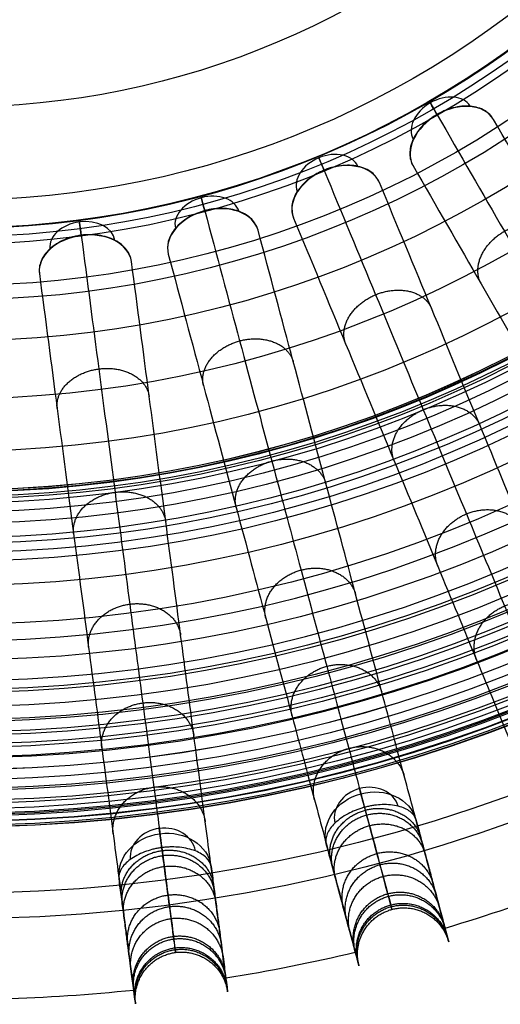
# Model space of a CAD drawing. Header units: millimetres. Extents: x -683 to -355, y -164 to 164.
# Tile 27 of 47: x -513 to -467, y -163 to -70. Entities that reach past the tile are written whole.
import ezdxf

# ---------------------------------------------------------------- set-up
doc = ezdxf.new("R2010")
doc.units = ezdxf.units.MM
doc.layers.add('Ø30', color=7, linetype='Continuous', true_color=0xc80000)

msp = doc.modelspace()

# ---------------------------------------------------------------- linework, layer by layer
at = {"layer": 'Ø30'}
for centre, radius in [((-518.913, 0, 247.279), 155.372), ((-518.913, 0, 244.802), 152.959), ((-518.913, 0, 163.153), 146.693), ((-518.913, 0, 157.442), 146.667), ((-518.913, 0, 167.582), 146.509), ((-518.913, 0, 171.92), 146.154), ((-518.913, 0, 149.261), 146.109), ((-518.913, 0, 176.142), 145.636), ((-518.913, 0, 144.531), 145.497), ((-518.913, 0, 220.268), 145.377), ((-518.913, 0, 180.221), 144.963), ((-518.913, 0, 138.679), 144.436), ((-518.913, 0, 184.133), 144.148), ((-518.913, 0, 187.85), 143.203), ((-518.913, 0, 132.703), 143.013), ((-518.913, 0, 191.174), 142.198), ((-518.913, 0, 126.678), 141.241), ((-518.913, 0, 193.92), 141.238), ((-518.913, 0, 196.939), 140.019), ((-518.913, 0, 120.62), 139.131), ((-518.913, 0, 199.549), 138.797), ((-518.913, 0, 201.094), 137.981), ((-518.913, 0, 114.533), 136.687), ((-518.913, 0, 203.795), 136.485), ((-518.913, 0, 233.043), 135.245), ((-518.913, 0, 108.426), 133.919), ((-518.913, 0, 204.972), 133.63), ((-518.913, 0, 102.304), 130.835), ((-518.913, 0, 96.176), 127.445), ((-518.913, 0, 90.049), 123.759), ((-518.913, 0, 249.459), 121.458), ((-518.913, 0, 248.238), 120.639), ((-518.913, 0, 83.931), 119.787), ((-518.913, 0, 245.918), 119.234), ((-518.913, 0, 243.391), 117.888), ((-518.913, 0, 240.946), 116.788), ((-518.913, 0, 238.607), 115.933), ((-518.913, 0, 77.829), 115.543), ((-518.913, 0, 236.394), 115.313), ((-518.913, 0, 234.324), 114.916), ((-518.913, 0, 229.045), 114.86), ((-518.913, 0, 232.408), 114.722), ((-518.913, 0, 230.65), 114.711), ((-518.913, 0, 71.751), 111.037), ((-518.913, 0, 65.432), 106.064), ((-518.913, 0, 58.843), 100.566), ((-518.913, 0, 7.553), 96.679), ((-518.913, 0, 52.886), 95.323), ((-518.913, 0, 18.439), 91.399), ((-518.913, 0, 22.72), 90.694), ((-518.913, 0, 20.395), 89.929), ((-518.913, 0, 46.98), 89.873), ((-518.913, 0), 87.226), ((-518.913, 0, 35.35), 78.407)]:
    msp.add_circle(centre, radius, dxfattribs=at)
at = {"layer": 'Ø30', "extrusion": (0, 0, -1)}
for centre, radius in [((518.913, 0, -264.322), 140.09), ((518.913, 0, -264.322), 137.615), ((518.913, 0, -263.15), 132.777), ((518.913, 0, -259.893), 129.011)]:
    msp.add_circle(centre, radius, dxfattribs=at)
at = {"layer": 'Ø30', "extrusion": (0.353956, -0.613071, 0.7063)}
for centre, radius, start, end in [((-449.392, 135.247, -101.247), 3.115, 0.8935, 179.1065), ((-449.392, 135.247, -98.132), 4.405, 0.9435, 179.0565)]:
    msp.add_arc(centre, radius, start, end, dxfattribs=at)
at = {"layer": 'Ø30', "extrusion": (0.866025, 0.5, 2.69283e-14)}
msp.add_arc((164.994, 26.432, -449.392), 4.405, 315.36922, 45.0643, dxfattribs=at)
at = {"layer": 'Ø30', "extrusion": (0.270907, -0.654026, 0.7063)}
for centre, radius, start, end in [((-479.413, 92.249, -58.152), 3.115, 0.8935, 179.1065), ((-479.413, 92.249, -55.037), 4.405, 0.9435, 179.0565)]:
    msp.add_arc(centre, radius, start, end, dxfattribs=at)
at = {"layer": 'Ø30', "extrusion": (0.92388, 0.382683, -5.13882e-14)}
msp.add_arc((104.117, 26.432, -479.413), 4.405, 315.36922, 45.0643, dxfattribs=at)
at = {"layer": 'Ø30', "extrusion": (0.183221, -0.683791, 0.7063)}
for centre, radius, start, end in [((-501.231, 46.852, -12.651), 3.115, 0.8935, 179.1065), ((-501.231, 46.852, -9.536), 4.405, 0.9435, 179.0565)]:
    msp.add_arc(centre, radius, start, end, dxfattribs=at)
at = {"layer": 'Ø30', "extrusion": (0.965926, 0.258819, 3.18443e-14)}
msp.add_arc((39.842, 26.432, -501.231), 4.405, 315.36922, 45.0643, dxfattribs=at)
at = {"layer": 'Ø30', "extrusion": (0.092401, -0.701857, 0.7063)}
for centre, radius, start, end in [((-514.473, -0.168, 34.477), 3.115, 0.8935, 179.1065), ((-514.473, -0.168, 37.592), 4.405, 0.9435, 179.0565)]:
    msp.add_arc(centre, radius, start, end, dxfattribs=at)
at = {"layer": 'Ø30', "extrusion": (0.991445, 0.130526, 1.46481e-13)}
msp.add_arc((-26.731, 26.432, -514.473), 4.405, 315.36922, 45.0643, dxfattribs=at)
at = {"layer": 'Ø30', "extrusion": (-0.965926, -0.258819, -3.87425e-15)}
msp.add_arc((18.036, 211.457, 501.231), 4.405, 123.60538, 211.11398, dxfattribs=at)
at = {"layer": 'Ø30', "extrusion": (-0.133735, 0.499105, 0.85616)}
for start, end in [(182.21598, 270), (270, 357.78402)]:
    msp.add_arc((501.231, 124.704, 174.837), 3.115, start, end, dxfattribs=at)
at = {"layer": 'Ø30', "extrusion": (0.133735, -0.499105, -0.85616)}
for start, end in [(180.70938, 270), (270, 359.29062)]:
    msp.add_arc((-501.231, 124.704, -171.722), 4.405, start, end, dxfattribs=at)
at = {"layer": 'Ø30', "extrusion": (-0.991445, -0.130526, -2.15835e-15)}
msp.add_arc((84.609, 211.457, 514.473), 4.405, 123.60538, 211.11398, dxfattribs=at)
at = {"layer": 'Ø30', "extrusion": (-0.067444, 0.512291, 0.85616)}
for start, end in [(182.21598, 270), (270, 357.78402)]:
    msp.add_arc((514.473, 181.701, 140.438), 3.115, start, end, dxfattribs=at)
at = {"layer": 'Ø30', "extrusion": (0.067444, -0.512291, -0.85616)}
for start, end in [(180.70938, 270), (270, 359.29062)]:
    msp.add_arc((-514.473, 181.701, -137.323), 4.405, start, end, dxfattribs=at)
at = {"layer": 'Ø30'}
for start, end in [(286.54858, 290.95142), (279.04858, 283.45142), (271.54858, 275.95142)]:
    msp.add_arc((-518.913, 0, 142.413), 162.998, start, end, dxfattribs=at)
for points, knots in [([(-467.893, -79.56, 26.484), (-468.089, -79.22, 26.092), (-468.374, -78.936, 25.701), (-468.732, -78.724, 25.334), (-469.121, -78.495, 24.935), (-469.587, -78.354, 24.572), (-470.104, -78.31, 24.266), (-470.362, -78.288, 24.114), (-470.63, -78.291, 23.978), (-471.179, -78.343, 23.74), (-471.458, -78.393, 23.64), (-471.738, -78.467, 23.561), (-471.993, -78.533, 23.488), (-472.247, -78.619, 23.433), (-472.622, -78.773, 23.377), (-472.745, -78.829, 23.362), (-472.929, -78.919, 23.348), (-472.989, -78.95, 23.344), (-473.08, -78.998, 23.34), (-473.11, -79.014, 23.339), (-473.155, -79.038, 23.338), (-473.169, -79.047, 23.338), (-473.199, -79.063, 23.338), (-473.214, -79.072, 23.337), (-473.229, -79.08, 23.337), (-473.236, -79.084, 23.337), (-473.242, -79.088, 23.337), (-473.249, -79.092, 23.337), (-473.256, -79.096, 23.337), (-473.263, -79.1, 23.337), (-473.269, -79.104, 23.337), (-473.284, -79.112, 23.337), (-473.299, -79.121, 23.338), (-473.328, -79.138, 23.338), (-473.343, -79.147, 23.338), (-473.386, -79.174, 23.339), (-473.415, -79.191, 23.34), (-473.502, -79.246, 23.344), (-473.559, -79.283, 23.348), (-473.729, -79.397, 23.362), (-473.839, -79.476, 23.377), (-474.16, -79.724, 23.433), (-474.361, -79.901, 23.488), (-474.546, -80.088, 23.561), (-474.75, -80.294, 23.64), (-474.933, -80.511, 23.74), (-475.253, -80.96, 23.978), (-475.389, -81.191, 24.114), (-475.499, -81.425, 24.266), (-475.719, -81.894, 24.572), (-475.83, -82.369, 24.935), (-475.826, -82.82, 25.334), (-475.821, -83.236, 25.701), (-475.718, -83.625, 26.092), (-475.522, -83.965, 26.484)], [0, 0, 0, 0, 1.895955, 1.895955, 1.895955, 3.952351, 3.952351, 3.952351, 4.975221, 4.975221, 5.998092, 5.998092, 5.998092, 6.928118, 6.928118, 7.392879, 7.392879, 7.625228, 7.625228, 7.741399, 7.741399, 7.799483, 7.799483, 7.857568, 7.857568, 7.857568, 7.884087, 7.884087, 7.884087, 7.910606, 7.910606, 7.910606, 7.968688, 7.968688, 8.02677, 8.02677, 8.142941, 8.142941, 8.375291, 8.375291, 8.840054, 8.840054, 9.770082, 9.770082, 9.770082, 10.792953, 10.792953, 11.815823, 11.815823, 11.815823, 13.87222, 13.87222, 13.87222, 15.768175, 15.768175, 15.768175, 15.768175]), ([(-473.237, -79.112, 29.551), (-471.057, -82.89, 33.903), (-466.838, -90.197, 42.712), (-460.933, -100.425, 56.38), (-455.575, -109.704, 70.346), (-450.835, -117.914, 84.559), (-446.784, -124.932, 98.973), (-443.489, -130.638, 113.539), (-441.019, -134.917, 128.214), (-439.622, -137.336, 141.261), (-439.022, -138.375, 152.546), (-438.89, -138.604, 161.997), (-439.109, -138.224, 171.216), (-439.654, -137.28, 180.072), (-440.499, -135.817, 188.427), (-441.614, -133.885, 196.142), (-442.764, -131.893, 202.034), (-443.798, -130.103, 206.287), (-444.346, -129.153, 208.246), (-444.628, -128.665, 209.181)], [0, 0, 0, 0, 21.206687, 42.000163, 62.298384, 82.041442, 101.198015, 119.773444, 137.819283, 155.44352, 166.748088, 177.876049, 188.747485, 199.274348, 209.364632, 218.926927, 227.876161, 232.097972, 236.141838, 236.141838, 236.141838, 236.141838]), ([(-438.951, -129.688, 211.429), (-438.645, -130.218, 210.414), (-438.355, -130.721, 209.376), (-438.08, -131.196, 208.325), (-437.793, -131.693, 207.228), (-437.522, -132.163, 206.112), (-437.266, -132.606, 204.984), (-436.995, -133.076, 203.789), (-436.74, -133.518, 202.577), (-436.26, -134.35, 200.134), (-436.034, -134.74, 198.899), (-435.823, -135.106, 197.657), (-435.371, -135.888, 195.004), (-434.98, -136.566, 192.296), (-434.645, -137.146, 189.576), (-434.292, -137.758, 186.703), (-433.997, -138.268, 183.79), (-433.759, -138.68, 180.871), (-433.511, -139.111, 177.824), (-433.322, -139.439, 174.749), (-433.19, -139.667, 171.673), (-433.053, -139.903, 168.495), (-432.977, -140.035, 165.301), (-432.961, -140.063, 162.112), (-432.945, -140.091, 158.847), (-432.99, -140.012, 155.576), (-433.099, -139.824, 152.318), (-433.21, -139.633, 149.008), (-433.385, -139.328, 145.703), (-433.628, -138.908, 142.422), (-433.628, -138.907, 142.419), (-433.628, -138.907, 142.416), (-433.629, -138.907, 142.413), (-434.008, -138.25, 137.295), (-434.55, -137.312, 132.235), (-435.233, -136.128, 127.246), (-435.932, -134.916, 122.135), (-436.779, -133.45, 117.108), (-437.747, -131.773, 112.177), (-438.744, -130.047, 107.102), (-439.87, -128.097, 102.125), (-441.099, -125.967, 97.259), (-442.367, -123.771, 92.242), (-443.748, -121.379, 87.33), (-445.216, -118.836, 82.537), (-446.73, -116.215, 77.597), (-448.342, -113.423, 72.765), (-450.027, -110.504, 68.054), (-451.76, -107.503, 63.21), (-453.578, -104.354, 58.473), (-455.458, -101.098, 53.854), (-457.384, -97.761, 49.123), (-459.384, -94.297, 44.496), (-461.437, -90.741, 39.983), (-463.531, -87.114, 35.38), (-465.689, -83.377, 30.877), (-467.893, -79.56, 26.484)], [0, 0, 0, 0, 4.040828, 4.040828, 4.040828, 8.259644, 8.259644, 8.259644, 12.731241, 12.731241, 17.203384, 17.203384, 17.203384, 26.762643, 26.762643, 26.762643, 36.850305, 36.850305, 36.850305, 47.374726, 47.374726, 47.374726, 58.243746, 58.243746, 58.243746, 69.369292, 69.369292, 69.369292, 80.671791, 80.671791, 80.671791, 80.681377, 80.681377, 80.681377, 98.298559, 98.298559, 98.298559, 116.345926, 116.345926, 116.345926, 134.921722, 134.921722, 134.921722, 154.078377, 154.078377, 154.078377, 173.820712, 173.820712, 173.820712, 194.117895, 194.117895, 194.117895, 214.910076, 214.910076, 214.910076, 236.114875, 236.114875, 236.114875, 236.114875]), ([(-478.714, -85.539, 26.484), (-478.864, -85.176, 26.092), (-479.11, -84.858, 25.701), (-479.437, -84.601, 25.334), (-479.792, -84.323, 24.935), (-480.236, -84.122, 24.572), (-480.743, -84.011, 24.266), (-480.996, -83.956, 24.114), (-481.262, -83.923, 23.978), (-481.813, -83.904, 23.74), (-482.096, -83.917, 23.64), (-482.384, -83.953, 23.561), (-482.645, -83.986, 23.488), (-482.908, -84.037, 23.433), (-483.3, -84.141, 23.377), (-483.43, -84.181, 23.362), (-483.623, -84.246, 23.348), (-483.687, -84.268, 23.344), (-483.783, -84.304, 23.34), (-483.815, -84.316, 23.339), (-483.863, -84.335, 23.338), (-483.878, -84.341, 23.338), (-483.91, -84.354, 23.338), (-483.926, -84.36, 23.337), (-483.942, -84.367, 23.337), (-483.949, -84.37, 23.337), (-483.956, -84.373, 23.337), (-483.963, -84.376, 23.337), (-483.97, -84.379, 23.337), (-483.978, -84.382, 23.337), (-483.985, -84.385, 23.337), (-483.999, -84.39, 23.337), (-484.013, -84.396, 23.338), (-484.04, -84.408, 23.338), (-484.054, -84.414, 23.338), (-484.095, -84.432, 23.339), (-484.123, -84.444, 23.34), (-484.205, -84.481, 23.343), (-484.26, -84.507, 23.346), (-484.421, -84.586, 23.357), (-484.528, -84.641, 23.368), (-484.84, -84.816, 23.412), (-485.04, -84.944, 23.455), (-485.23, -85.082, 23.512), (-485.28, -85.118, 23.527), (-485.33, -85.156, 23.543), (-485.379, -85.194, 23.561), (-485.608, -85.371, 23.64), (-485.818, -85.562, 23.74), (-486.194, -85.966, 23.978), (-486.359, -86.177, 24.114), (-486.498, -86.395, 24.266), (-486.778, -86.832, 24.572), (-486.95, -87.288, 24.935), (-487.005, -87.735, 25.334), (-487.055, -88.149, 25.701), (-487.003, -88.547, 26.092), (-486.853, -88.91, 26.484)], [0, 0, 0, 0, 1.895955, 1.895955, 1.895955, 3.952351, 3.952351, 3.952351, 4.975221, 4.975221, 5.998092, 5.998092, 5.998092, 6.928118, 6.928118, 7.392879, 7.392879, 7.625228, 7.625228, 7.741399, 7.741399, 7.799483, 7.799483, 7.857568, 7.857568, 7.857568, 7.884087, 7.884087, 7.884087, 7.910606, 7.910606, 7.910606, 7.961832, 7.961832, 8.01306, 8.01306, 8.115518, 8.115518, 8.320439, 8.320439, 8.730326, 8.730326, 9.550444, 9.550444, 9.550444, 9.76962, 9.76962, 9.76962, 10.792491, 10.792491, 11.815361, 11.815361, 11.815361, 13.871758, 13.871758, 13.871758, 15.767712, 15.767712, 15.767712, 15.767712]), ([(-475.522, -83.965, 26.484), (-473.318, -87.781, 30.877), (-471.161, -91.519, 35.38), (-469.067, -95.146, 39.983), (-467.014, -98.702, 44.496), (-465.014, -102.166, 49.123), (-463.087, -105.502, 53.854), (-461.207, -108.759, 58.473), (-459.389, -111.908, 63.21), (-457.656, -114.909, 68.054), (-455.971, -117.828, 72.765), (-454.359, -120.62, 77.597), (-452.846, -123.241, 82.537), (-451.378, -125.784, 87.33), (-449.997, -128.176, 92.242), (-448.729, -130.372, 97.259), (-447.499, -132.502, 102.125), (-446.373, -134.452, 107.102), (-445.377, -136.178, 112.177), (-444.409, -137.855, 117.108), (-443.562, -139.321, 122.135), (-442.862, -140.533, 127.246), (-442.179, -141.717, 132.235), (-441.637, -142.655, 137.295), (-441.258, -143.312, 142.413), (-441.258, -143.312, 142.416), (-441.258, -143.312, 142.419), (-441.258, -143.313, 142.422), (-441.015, -143.733, 145.703), (-440.839, -144.038, 149.008), (-440.729, -144.229, 152.318), (-440.62, -144.417, 155.576), (-440.574, -144.496, 158.847), (-440.591, -144.468, 162.112), (-440.607, -144.439, 165.301), (-440.683, -144.308, 168.495), (-440.819, -144.072, 171.673), (-440.951, -143.844, 174.749), (-441.14, -143.516, 177.824), (-441.389, -143.085, 180.871), (-441.627, -142.673, 183.79), (-441.921, -142.163, 186.703), (-442.275, -141.551, 189.576), (-442.61, -140.971, 192.296), (-443.001, -140.293, 195.004), (-443.452, -139.511, 197.657), (-443.664, -139.145, 198.899), (-443.889, -138.755, 200.134), (-444.369, -137.923, 202.577), (-444.625, -137.481, 203.789), (-444.896, -137.011, 204.984), (-445.152, -136.568, 206.112), (-445.423, -136.098, 207.228), (-445.71, -135.601, 208.325), (-445.984, -135.126, 209.376), (-446.275, -134.623, 210.414), (-446.581, -134.093, 211.429)], [0, 0, 0, 0, 21.204799, 21.204799, 21.204799, 41.99698, 41.99698, 41.99698, 62.294163, 62.294163, 62.294163, 82.036498, 82.036498, 82.036498, 101.193153, 101.193153, 101.193153, 119.768949, 119.768949, 119.768949, 137.816316, 137.816316, 137.816316, 155.433498, 155.433498, 155.433498, 155.443084, 155.443084, 155.443084, 166.745582, 166.745582, 166.745582, 177.871129, 177.871129, 177.871129, 188.740149, 188.740149, 188.740149, 199.26457, 199.26457, 199.26457, 209.352232, 209.352232, 209.352232, 218.911491, 218.911491, 218.911491, 223.383634, 223.383634, 227.855231, 227.855231, 227.855231, 232.074047, 232.074047, 232.074047, 236.114875, 236.114875, 236.114875, 236.114875]), ([(-483.954, -84.397, 29.551), (-482.285, -88.427, 33.903), (-479.056, -96.223, 42.712), (-474.537, -107.133, 56.38), (-470.436, -117.033, 70.346), (-466.809, -125.791, 84.559), (-463.707, -133.278, 98.973), (-461.186, -139.365, 113.539), (-459.295, -143.93, 128.214), (-458.226, -146.51, 141.261), (-457.767, -147.619, 152.546), (-457.666, -147.863, 161.997), (-457.834, -147.458, 171.216), (-458.251, -146.451, 180.072), (-458.897, -144.89, 188.427), (-459.751, -142.829, 196.142), (-460.631, -140.704, 202.034), (-461.422, -138.795, 206.287), (-461.842, -137.781, 208.246), (-462.058, -137.26, 209.181)], [0, 0, 0, 0, 21.206687, 42.000163, 62.298384, 82.041442, 101.198015, 119.773444, 137.819283, 155.44352, 166.748088, 177.876049, 188.747485, 199.274348, 209.364632, 218.926927, 227.876161, 232.097972, 236.141838, 236.141838, 236.141838, 236.141838]), ([(-456.563, -139.016, 211.429), (-456.328, -139.581, 210.414), (-456.106, -140.117, 209.376), (-455.896, -140.625, 208.325), (-455.677, -141.155, 207.228), (-455.469, -141.656, 206.112), (-455.273, -142.129, 204.984), (-455.066, -142.63, 203.789), (-454.87, -143.102, 202.577), (-454.503, -143.989, 200.134), (-454.33, -144.405, 198.899), (-454.168, -144.796, 197.657), (-453.823, -145.63, 195.004), (-453.524, -146.353, 192.296), (-453.267, -146.971, 189.576), (-452.997, -147.625, 186.703), (-452.772, -148.169, 183.79), (-452.589, -148.609, 180.871), (-452.399, -149.068, 177.824), (-452.254, -149.418, 174.749), (-452.153, -149.661, 171.673), (-452.049, -149.913, 168.495), (-451.991, -150.053, 165.301), (-451.978, -150.083, 162.112), (-451.966, -150.114, 158.847), (-452.001, -150.03, 155.576), (-452.084, -149.829, 152.318), (-452.168, -149.625, 149.008), (-452.303, -149.3, 145.703), (-452.489, -148.851, 142.422), (-452.489, -148.851, 142.419), (-452.489, -148.85, 142.416), (-452.489, -148.85, 142.413), (-452.779, -148.15, 137.295), (-453.194, -147.148, 132.235), (-453.717, -145.886, 127.246), (-454.252, -144.593, 122.135), (-454.9, -143.029, 117.108), (-455.641, -141.24, 112.177), (-456.404, -139.399, 107.102), (-457.266, -137.318, 102.125), (-458.207, -135.046, 97.259), (-459.177, -132.704, 92.242), (-460.234, -130.152, 87.33), (-461.358, -127.439, 82.537), (-462.516, -124.642, 77.597), (-463.75, -121.664, 72.765), (-465.04, -118.55, 68.054), (-466.366, -115.349, 63.21), (-467.757, -111.989, 58.473), (-469.197, -108.515, 53.854), (-470.671, -104.956, 49.123), (-472.202, -101.26, 44.496), (-473.773, -97.467, 39.983), (-475.376, -93.598, 35.38), (-477.027, -89.61, 30.877), (-478.714, -85.539, 26.484)], [0, 0, 0, 0, 4.040828, 4.040828, 4.040828, 8.259644, 8.259644, 8.259644, 12.731241, 12.731241, 17.203384, 17.203384, 17.203384, 26.762643, 26.762643, 26.762643, 36.850305, 36.850305, 36.850305, 47.374726, 47.374726, 47.374726, 58.243746, 58.243746, 58.243746, 69.369292, 69.369292, 69.369292, 80.671791, 80.671791, 80.671791, 80.681377, 80.681377, 80.681377, 98.298559, 98.298559, 98.298559, 116.345926, 116.345926, 116.345926, 134.921722, 134.921722, 134.921722, 154.078377, 154.078377, 154.078377, 173.820712, 173.820712, 173.820712, 194.117895, 194.117895, 194.117895, 214.910076, 214.910076, 214.910076, 236.114875, 236.114875, 236.114875, 236.114875]), ([(-490.223, -90.054, 26.484), (-490.324, -89.675, 26.092), (-490.526, -89.327, 25.701), (-490.817, -89.03, 25.334), (-491.133, -88.707, 24.935), (-491.547, -88.451, 24.572), (-492.035, -88.275, 24.266), (-492.278, -88.187, 24.114), (-492.538, -88.119, 23.978), (-493.082, -88.028, 23.74), (-493.365, -88.004, 23.64), (-493.654, -88.003, 23.561), (-493.917, -88.001, 23.488), (-494.185, -88.018, 23.433), (-494.587, -88.07, 23.377), (-494.721, -88.092, 23.362), (-494.921, -88.131, 23.348), (-494.988, -88.145, 23.344), (-495.088, -88.168, 23.34), (-495.121, -88.176, 23.339), (-495.17, -88.188, 23.338), (-495.187, -88.193, 23.338), (-495.22, -88.201, 23.338), (-495.236, -88.205, 23.337), (-495.253, -88.21, 23.337), (-495.26, -88.212, 23.337), (-495.268, -88.214, 23.337), (-495.276, -88.216, 23.337), (-495.283, -88.218, 23.337), (-495.291, -88.22, 23.337), (-495.298, -88.222, 23.337), (-495.315, -88.226, 23.337), (-495.331, -88.231, 23.338), (-495.364, -88.24, 23.338), (-495.38, -88.245, 23.338), (-495.429, -88.259, 23.339), (-495.462, -88.269, 23.34), (-495.56, -88.299, 23.344), (-495.625, -88.32, 23.348), (-495.818, -88.386, 23.362), (-495.945, -88.434, 23.377), (-496.319, -88.59, 23.433), (-496.559, -88.709, 23.488), (-496.786, -88.842, 23.561), (-497.036, -88.988, 23.64), (-497.269, -89.15, 23.74), (-497.694, -89.501, 23.978), (-497.886, -89.689, 24.114), (-498.052, -89.887, 24.266), (-498.387, -90.283, 24.572), (-498.617, -90.713, 24.935), (-498.729, -91.15, 25.334), (-498.833, -91.553, 25.701), (-498.834, -91.955, 26.092), (-498.732, -92.334, 26.484)], [0, 0, 0, 0, 1.895955, 1.895955, 1.895955, 3.952351, 3.952351, 3.952351, 4.975221, 4.975221, 5.998092, 5.998092, 5.998092, 6.928118, 6.928118, 7.392879, 7.392879, 7.625228, 7.625228, 7.741399, 7.741399, 7.799483, 7.799483, 7.857568, 7.857568, 7.857568, 7.884087, 7.884087, 7.884087, 7.910606, 7.910606, 7.910606, 7.968688, 7.968688, 8.02677, 8.02677, 8.142941, 8.142941, 8.375291, 8.375291, 8.840054, 8.840054, 9.770082, 9.770082, 9.770082, 10.792953, 10.792953, 11.815823, 11.815823, 11.815823, 13.87222, 13.87222, 13.87222, 15.768175, 15.768175, 15.768175, 15.768175]), ([(-495.269, -88.238, 29.551), (-494.141, -92.451, 33.903), (-491.957, -100.602, 42.712), (-488.9, -112.009, 56.38), (-486.127, -122.359, 70.346), (-483.673, -131.516, 84.559), (-481.576, -139.343, 98.973), (-479.871, -145.708, 113.539), (-478.592, -150.48, 128.214), (-477.869, -153.178, 141.261), (-477.558, -154.337, 152.546), (-477.49, -154.593, 161.997), (-477.603, -154.169, 171.216), (-477.885, -153.116, 180.072), (-478.323, -151.484, 188.427), (-478.9, -149.33, 196.142), (-479.495, -147.108, 202.034), (-480.03, -145.112, 206.287), (-480.314, -144.051, 208.246), (-480.46, -143.507, 209.181)], [0, 0, 0, 0, 21.206687, 42.000163, 62.298384, 82.041442, 101.198015, 119.773444, 137.819283, 155.44352, 166.748088, 177.876049, 188.747485, 199.274348, 209.364632, 218.926927, 227.876161, 232.097972, 236.141838, 236.141838, 236.141838, 236.141838]), ([(-486.853, -88.91, 26.484), (-485.166, -92.982, 30.877), (-483.515, -96.969, 35.38), (-481.912, -100.838, 39.983), (-480.341, -104.632, 44.496), (-478.81, -108.327, 49.123), (-477.336, -111.887, 53.854), (-475.897, -115.361, 58.473), (-474.505, -118.72, 63.21), (-473.179, -121.922, 68.054), (-471.889, -125.036, 72.765), (-470.656, -128.014, 77.597), (-469.497, -130.81, 82.537), (-468.374, -133.523, 87.33), (-467.317, -136.075, 92.242), (-466.346, -138.418, 97.259), (-465.405, -140.689, 102.125), (-464.543, -142.77, 107.102), (-463.781, -144.611, 112.177), (-463.04, -146.4, 117.108), (-462.392, -147.965, 122.135), (-461.856, -149.258, 127.246), (-461.333, -150.52, 132.235), (-460.919, -151.521, 137.295), (-460.629, -152.221, 142.413), (-460.628, -152.222, 142.416), (-460.628, -152.222, 142.419), (-460.628, -152.223, 142.422), (-460.442, -152.671, 145.703), (-460.308, -152.996, 149.008), (-460.223, -153.2, 152.318), (-460.14, -153.401, 155.576), (-460.105, -153.485, 158.847), (-460.118, -153.455, 162.112), (-460.13, -153.425, 165.301), (-460.188, -153.285, 168.495), (-460.293, -153.033, 171.673), (-460.393, -152.789, 174.749), (-460.538, -152.439, 177.824), (-460.729, -151.98, 180.871), (-460.911, -151.54, 183.79), (-461.136, -150.996, 186.703), (-461.407, -150.343, 189.576), (-461.663, -149.724, 192.296), (-461.962, -149.001, 195.004), (-462.308, -148.167, 197.657), (-462.47, -147.777, 198.899), (-462.642, -147.36, 200.134), (-463.01, -146.473, 202.577), (-463.205, -146.001, 203.789), (-463.413, -145.5, 204.984), (-463.609, -145.027, 206.112), (-463.816, -144.526, 207.228), (-464.036, -143.996, 208.325), (-464.246, -143.489, 209.376), (-464.468, -142.953, 210.414), (-464.702, -142.387, 211.429)], [0, 0, 0, 0, 21.204799, 21.204799, 21.204799, 41.99698, 41.99698, 41.99698, 62.294163, 62.294163, 62.294163, 82.036498, 82.036498, 82.036498, 101.193153, 101.193153, 101.193153, 119.768949, 119.768949, 119.768949, 137.816316, 137.816316, 137.816316, 155.433498, 155.433498, 155.433498, 155.443084, 155.443084, 155.443084, 166.745582, 166.745582, 166.745582, 177.871129, 177.871129, 177.871129, 188.740149, 188.740149, 188.740149, 199.26457, 199.26457, 199.26457, 209.352232, 209.352232, 209.352232, 218.911491, 218.911491, 218.911491, 223.383634, 223.383634, 227.855231, 227.855231, 227.855231, 232.074047, 232.074047, 232.074047, 236.114875, 236.114875, 236.114875, 236.114875]), ([(-502.223, -93.029, 26.484), (-502.274, -92.639, 26.092), (-502.429, -92.268, 25.701), (-502.679, -91.935, 25.334), (-502.949, -91.575, 24.935), (-503.327, -91.266, 24.572), (-503.787, -91.028, 24.266), (-504.017, -90.909, 24.114), (-504.266, -90.808, 23.978), (-504.793, -90.647, 23.74), (-505.07, -90.586, 23.64), (-505.357, -90.547, 23.561), (-505.618, -90.511, 23.488), (-505.885, -90.493, 23.433), (-506.291, -90.492, 23.377), (-506.426, -90.496, 23.362), (-506.63, -90.509, 23.348), (-506.698, -90.514, 23.344), (-506.8, -90.524, 23.34), (-506.834, -90.527, 23.339), (-506.884, -90.533, 23.338), (-506.901, -90.535, 23.338), (-506.935, -90.539, 23.338), (-506.952, -90.541, 23.337), (-506.969, -90.543, 23.337), (-506.977, -90.544, 23.337), (-506.984, -90.545, 23.337), (-506.992, -90.546, 23.337), (-507, -90.547, 23.337), (-507.008, -90.548, 23.337), (-507.015, -90.549, 23.337), (-507.032, -90.552, 23.337), (-507.049, -90.554, 23.338), (-507.083, -90.559, 23.338), (-507.1, -90.561, 23.338), (-507.15, -90.569, 23.339), (-507.184, -90.574, 23.34), (-507.285, -90.591, 23.344), (-507.352, -90.604, 23.348), (-507.552, -90.644, 23.362), (-507.684, -90.675, 23.377), (-508.076, -90.781, 23.433), (-508.329, -90.868, 23.488), (-508.572, -90.97, 23.561), (-508.838, -91.082, 23.64), (-509.091, -91.213, 23.74), (-509.558, -91.505, 23.978), (-509.772, -91.666, 24.114), (-509.963, -91.841, 24.266), (-510.347, -92.19, 24.572), (-510.631, -92.586, 24.935), (-510.799, -93.004, 25.334), (-510.955, -93.39, 25.701), (-511.008, -93.789, 26.092), (-510.957, -94.179, 26.484)], [0, 0, 0, 0, 1.895955, 1.895955, 1.895955, 3.952351, 3.952351, 3.952351, 4.975221, 4.975221, 5.998092, 5.998092, 5.998092, 6.928118, 6.928118, 7.392879, 7.392879, 7.625228, 7.625228, 7.741399, 7.741399, 7.799483, 7.799483, 7.857568, 7.857568, 7.857568, 7.884087, 7.884087, 7.884087, 7.910606, 7.910606, 7.910606, 7.968688, 7.968688, 8.02677, 8.02677, 8.142941, 8.142941, 8.375291, 8.375291, 8.840054, 8.840054, 9.770082, 9.770082, 9.770082, 10.792953, 10.792953, 11.815823, 11.815823, 11.815823, 13.87222, 13.87222, 13.87222, 15.768175, 15.768175, 15.768175, 15.768175]), ([(-506.989, -90.57, 29.551), (-506.42, -94.894, 33.903), (-505.318, -103.26, 42.712), (-503.777, -114.968, 56.38), (-502.378, -125.592, 70.346), (-501.141, -134.99, 84.559), (-500.083, -143.024, 98.973), (-499.223, -149.557, 113.539), (-498.578, -154.456, 128.214), (-498.214, -157.225, 141.261), (-498.057, -158.414, 152.546), (-498.023, -158.677, 161.997), (-498.08, -158.242, 171.216), (-498.222, -157.161, 180.072), (-498.443, -155.487, 188.427), (-498.734, -153.275, 196.142), (-499.034, -150.994, 202.034), (-499.304, -148.945, 206.287), (-499.447, -147.857, 208.246), (-499.521, -147.298, 209.181)], [0, 0, 0, 0, 21.206687, 42.000163, 62.298384, 82.041442, 101.198015, 119.773444, 137.819283, 155.44352, 166.748088, 177.876049, 188.747485, 199.274348, 209.364632, 218.926927, 227.876161, 232.097972, 236.141838, 236.141838, 236.141838, 236.141838]), ([(-475.241, -145.965, 211.429), (-475.083, -146.556, 210.414), (-474.933, -147.117, 209.376), (-474.791, -147.647, 208.325), (-474.642, -148.201, 207.228), (-474.502, -148.725, 206.112), (-474.369, -149.219, 204.984), (-474.229, -149.743, 203.789), (-474.097, -150.237, 202.577), (-473.848, -151.164, 200.134), (-473.731, -151.6, 198.899), (-473.622, -152.008, 197.657), (-473.388, -152.88, 195.004), (-473.186, -153.636, 192.296), (-473.013, -154.283, 189.576), (-472.83, -154.966, 186.703), (-472.677, -155.534, 183.79), (-472.554, -155.994, 180.871), (-472.425, -156.474, 177.824), (-472.327, -156.84, 174.749), (-472.259, -157.095, 171.673), (-472.189, -157.358, 168.495), (-472.149, -157.505, 165.301), (-472.141, -157.536, 162.112), (-472.132, -157.568, 158.847), (-472.156, -157.48, 155.576), (-472.212, -157.27, 152.318), (-472.269, -157.056, 149.008), (-472.36, -156.717, 145.703), (-472.486, -156.248, 142.422), (-472.486, -156.247, 142.419), (-472.486, -156.247, 142.416), (-472.486, -156.247, 142.413), (-472.682, -155.515, 137.295), (-472.963, -154.468, 132.235), (-473.317, -153.148, 127.246), (-473.679, -151.796, 122.135), (-474.117, -150.161, 117.108), (-474.618, -148.29, 112.177), (-475.134, -146.365, 107.102), (-475.717, -144.19, 102.125), (-476.353, -141.815, 97.259), (-477.01, -139.366, 92.242), (-477.725, -136.697, 87.33), (-478.485, -133.861, 82.537), (-479.268, -130.937, 77.597), (-480.102, -127.824, 72.765), (-480.975, -124.568, 68.054), (-481.872, -121.221, 63.21), (-482.813, -117.708, 58.473), (-483.786, -114.076, 53.854), (-484.783, -110.355, 49.123), (-485.818, -106.491, 44.496), (-486.881, -102.525, 39.983), (-487.965, -98.48, 35.38), (-489.082, -94.311, 30.877), (-490.223, -90.054, 26.484)], [0, 0, 0, 0, 4.040828, 4.040828, 4.040828, 8.259644, 8.259644, 8.259644, 12.731241, 12.731241, 17.203384, 17.203384, 17.203384, 26.762643, 26.762643, 26.762643, 36.850305, 36.850305, 36.850305, 47.374726, 47.374726, 47.374726, 58.243746, 58.243746, 58.243746, 69.369292, 69.369292, 69.369292, 80.671791, 80.671791, 80.671791, 80.681377, 80.681377, 80.681377, 98.298559, 98.298559, 98.298559, 116.345926, 116.345926, 116.345926, 134.921722, 134.921722, 134.921722, 154.078377, 154.078377, 154.078377, 173.820712, 173.820712, 173.820712, 194.117895, 194.117895, 194.117895, 214.910076, 214.910076, 214.910076, 236.114875, 236.114875, 236.114875, 236.114875]), ([(-498.732, -92.334, 26.484), (-497.592, -96.591, 30.877), (-496.475, -100.76, 35.38), (-495.391, -104.805, 39.983), (-494.328, -108.771, 44.496), (-493.293, -112.635, 49.123), (-492.296, -116.356, 53.854), (-491.322, -119.989, 58.473), (-490.381, -123.501, 63.21), (-489.484, -126.848, 68.054), (-488.612, -130.104, 72.765), (-487.778, -133.217, 77.597), (-486.994, -136.141, 82.537), (-486.234, -138.977, 87.33), (-485.519, -141.646, 92.242), (-484.863, -144.095, 97.259), (-484.227, -146.47, 102.125), (-483.644, -148.646, 107.102), (-483.128, -150.57, 112.177), (-482.627, -152.441, 117.108), (-482.189, -154.076, 122.135), (-481.826, -155.428, 127.246), (-481.473, -156.748, 132.235), (-481.192, -157.795, 137.295), (-480.996, -158.527, 142.413), (-480.996, -158.527, 142.416), (-480.996, -158.528, 142.419), (-480.996, -158.528, 142.422), (-480.87, -158.997, 145.703), (-480.779, -159.337, 149.008), (-480.722, -159.55, 152.318), (-480.666, -159.76, 155.576), (-480.642, -159.848, 158.847), (-480.651, -159.816, 162.112), (-480.659, -159.785, 165.301), (-480.698, -159.638, 168.495), (-480.769, -159.375, 171.673), (-480.837, -159.12, 174.749), (-480.935, -158.755, 177.824), (-481.064, -158.274, 180.871), (-481.187, -157.814, 183.79), (-481.339, -157.246, 186.703), (-481.522, -156.563, 189.576), (-481.696, -155.916, 192.296), (-481.898, -155.16, 195.004), (-482.132, -154.288, 197.657), (-482.241, -153.88, 198.899), (-482.358, -153.444, 200.134), (-482.606, -152.517, 202.577), (-482.739, -152.024, 203.789), (-482.879, -151.499, 204.984), (-483.012, -151.005, 206.112), (-483.152, -150.481, 207.228), (-483.3, -149.927, 208.325), (-483.442, -149.397, 209.376), (-483.593, -148.836, 210.414), (-483.751, -148.245, 211.429)], [0, 0, 0, 0, 21.204799, 21.204799, 21.204799, 41.99698, 41.99698, 41.99698, 62.294163, 62.294163, 62.294163, 82.036498, 82.036498, 82.036498, 101.193153, 101.193153, 101.193153, 119.768949, 119.768949, 119.768949, 137.816316, 137.816316, 137.816316, 155.433498, 155.433498, 155.433498, 155.443084, 155.443084, 155.443084, 166.745582, 166.745582, 166.745582, 177.871129, 177.871129, 177.871129, 188.740149, 188.740149, 188.740149, 199.26457, 199.26457, 199.26457, 209.352232, 209.352232, 209.352232, 218.911491, 218.911491, 218.911491, 223.383634, 223.383634, 227.855231, 227.855231, 227.855231, 232.074047, 232.074047, 232.074047, 236.114875, 236.114875, 236.114875, 236.114875]), ([(-494.667, -150.416, 211.429), (-494.587, -151.023, 210.414), (-494.511, -151.599, 209.376), (-494.44, -152.143, 208.325), (-494.365, -152.712, 207.228), (-494.294, -153.249, 206.112), (-494.227, -153.757, 204.984), (-494.157, -154.295, 203.789), (-494.09, -154.801, 202.577), (-493.965, -155.753, 200.134), (-493.906, -156.2, 198.899), (-493.851, -156.619, 197.657), (-493.733, -157.514, 195.004), (-493.631, -158.29, 192.296), (-493.543, -158.954, 189.576), (-493.451, -159.655, 186.703), (-493.374, -160.238, 183.79), (-493.312, -160.711, 180.871), (-493.247, -161.204, 177.824), (-493.198, -161.579, 174.749), (-493.163, -161.84, 171.673), (-493.128, -162.111, 168.495), (-493.108, -162.261, 165.301), (-493.104, -162.293, 162.112), (-493.099, -162.326, 158.847), (-493.111, -162.236, 155.576), (-493.14, -162.02, 152.318), (-493.168, -161.801, 149.008), (-493.214, -161.452, 145.703), (-493.278, -160.971, 142.422), (-493.278, -160.971, 142.419), (-493.278, -160.97, 142.416), (-493.278, -160.97, 142.413), (-493.377, -160.219, 137.295), (-493.518, -159.144, 132.235), (-493.697, -157.789, 127.246), (-493.879, -156.402, 122.135), (-494.1, -154.723, 117.108), (-494.353, -152.803, 112.177), (-494.613, -150.828, 107.102), (-494.907, -148.594, 102.125), (-495.228, -146.157, 97.259), (-495.559, -143.643, 92.242), (-495.92, -140.904, 87.33), (-496.303, -137.992, 82.537), (-496.698, -134.992, 77.597), (-497.119, -131.796, 72.765), (-497.559, -128.454, 68.054), (-498.011, -125.018, 63.21), (-498.486, -121.413, 58.473), (-498.976, -117.685, 53.854), (-499.479, -113.866, 49.123), (-500.001, -109.9, 44.496), (-500.537, -105.829, 39.983), (-501.084, -101.677, 35.38), (-501.647, -97.398, 30.877), (-502.223, -93.029, 26.484)], [0, 0, 0, 0, 4.040828, 4.040828, 4.040828, 8.259644, 8.259644, 8.259644, 12.731241, 12.731241, 17.203384, 17.203384, 17.203384, 26.762643, 26.762643, 26.762643, 36.850305, 36.850305, 36.850305, 47.374726, 47.374726, 47.374726, 58.243746, 58.243746, 58.243746, 69.369292, 69.369292, 69.369292, 80.671791, 80.671791, 80.671791, 80.681377, 80.681377, 80.681377, 98.298559, 98.298559, 98.298559, 116.345926, 116.345926, 116.345926, 134.921722, 134.921722, 134.921722, 154.078377, 154.078377, 154.078377, 173.820712, 173.820712, 173.820712, 194.117895, 194.117895, 194.117895, 214.910076, 214.910076, 214.910076, 236.114875, 236.114875, 236.114875, 236.114875]), ([(-510.957, -94.179, 26.484), (-510.382, -98.548, 30.877), (-509.818, -102.827, 35.38), (-509.272, -106.979, 39.983), (-508.736, -111.05, 44.496), (-508.214, -115.016, 49.123), (-507.711, -118.835, 53.854), (-507.22, -122.563, 58.473), (-506.745, -126.168, 63.21), (-506.293, -129.604, 68.054), (-505.853, -132.946, 72.765), (-505.432, -136.142, 77.597), (-505.037, -139.142, 82.537), (-504.654, -142.054, 87.33), (-504.294, -144.793, 92.242), (-503.963, -147.307, 97.259), (-503.642, -149.744, 102.125), (-503.348, -151.977, 107.102), (-503.088, -153.953, 112.177), (-502.835, -155.873, 117.108), (-502.614, -157.552, 122.135), (-502.431, -158.939, 127.246), (-502.253, -160.294, 132.235), (-502.111, -161.368, 137.295), (-502.012, -162.12, 142.413), (-502.012, -162.12, 142.416), (-502.012, -162.121, 142.419), (-502.012, -162.121, 142.422), (-501.949, -162.602, 145.703), (-501.903, -162.951, 149.008), (-501.874, -163.17, 152.318), (-501.846, -163.385, 155.576), (-501.834, -163.476, 158.847), (-501.838, -163.443, 162.112), (-501.842, -163.411, 165.301), (-501.862, -163.261, 168.495), (-501.898, -162.99, 171.673), (-501.932, -162.729, 174.749), (-501.982, -162.354, 177.824), (-502.046, -161.861, 180.871), (-502.109, -161.388, 183.79), (-502.185, -160.805, 186.703), (-502.278, -160.104, 189.576), (-502.365, -159.44, 192.296), (-502.467, -158.664, 195.004), (-502.585, -157.769, 197.657), (-502.64, -157.35, 198.899), (-502.699, -156.903, 200.134), (-502.825, -155.951, 202.577), (-502.891, -155.445, 203.789), (-502.962, -154.907, 204.984), (-503.029, -154.399, 206.112), (-503.1, -153.862, 207.228), (-503.174, -153.293, 208.325), (-503.246, -152.749, 209.376), (-503.322, -152.173, 210.414), (-503.402, -151.566, 211.429)], [0, 0, 0, 0, 21.204799, 21.204799, 21.204799, 41.99698, 41.99698, 41.99698, 62.294163, 62.294163, 62.294163, 82.036498, 82.036498, 82.036498, 101.193153, 101.193153, 101.193153, 119.768949, 119.768949, 119.768949, 137.816316, 137.816316, 137.816316, 155.433498, 155.433498, 155.433498, 155.443084, 155.443084, 155.443084, 166.745582, 166.745582, 166.745582, 177.871129, 177.871129, 177.871129, 188.740149, 188.740149, 188.740149, 199.26457, 199.26457, 199.26457, 209.352232, 209.352232, 209.352232, 218.911491, 218.911491, 218.911491, 223.383634, 223.383634, 227.855231, 227.855231, 227.855231, 232.074047, 232.074047, 232.074047, 236.114875, 236.114875, 236.114875, 236.114875]), ([(-475.241, -145.965, 211.429), (-475.319, -145.676, 211.925), (-475.507, -145.414, 212.412), (-475.795, -145.195, 212.863), (-476.083, -144.976, 213.315), (-476.466, -144.803, 213.721), (-476.921, -144.69, 214.062), (-477.376, -144.577, 214.404), (-477.895, -144.526, 214.672), (-478.446, -144.543, 214.854), (-478.688, -144.551, 214.934), (-478.935, -144.572, 214.997), (-479.308, -144.623, 215.064), (-479.433, -144.644, 215.082), (-479.619, -144.679, 215.103), (-479.682, -144.692, 215.108), (-479.806, -144.718, 215.117), (-479.868, -144.733, 215.121), (-479.93, -144.747, 215.123), (-479.992, -144.762, 215.125), (-480.054, -144.778, 215.126), (-480.115, -144.795, 215.126)], [0, 0, 0, 0, 1.976488, 1.976488, 1.976488, 3.954613, 3.954613, 3.954613, 5.937868, 5.937868, 5.937868, 6.806556, 6.806556, 7.240695, 7.240695, 7.457739, 7.457739, 7.674783, 7.674783, 7.674783, 7.892081, 7.892081, 7.892081, 7.892081]), ([(-480.115, -144.795, 215.126), (-480.177, -144.811, 215.126), (-480.238, -144.828, 215.125), (-480.299, -144.847, 215.123), (-480.361, -144.865, 215.121), (-480.421, -144.883, 215.117), (-480.542, -144.922, 215.108), (-480.603, -144.942, 215.103), (-480.782, -145.005, 215.082), (-480.9, -145.05, 215.064), (-481.249, -145.192, 214.997), (-481.473, -145.297, 214.934), (-481.686, -145.412, 214.854), (-482.172, -145.672, 214.672), (-482.596, -145.975, 214.404), (-482.934, -146.301, 214.062), (-483.271, -146.626, 213.721), (-483.516, -146.967, 213.315), (-483.656, -147.302, 212.863), (-483.796, -147.636, 212.412), (-483.829, -147.956, 211.925), (-483.751, -148.245, 211.429)], [0, 0, 0, 0, 0.217298, 0.217298, 0.217298, 0.434342, 0.434342, 0.651386, 0.651386, 1.085525, 1.085525, 1.954213, 1.954213, 1.954213, 3.937468, 3.937468, 3.937468, 5.915593, 5.915593, 5.915593, 7.892081, 7.892081, 7.892081, 7.892081]), ([(-499.347, -148.62, 215.126), (-499.41, -148.628, 215.126), (-499.473, -148.638, 215.125), (-499.536, -148.647, 215.123), (-499.599, -148.657, 215.121), (-499.662, -148.668, 215.117), (-499.787, -148.691, 215.108), (-499.849, -148.703, 215.103), (-500.035, -148.742, 215.082), (-500.158, -148.771, 215.064), (-500.522, -148.866, 214.997), (-500.758, -148.941, 214.934), (-500.985, -149.027, 214.854), (-501.501, -149.221, 214.672), (-501.96, -149.467, 214.404), (-502.338, -149.746, 214.062), (-502.715, -150.024, 213.721), (-503.002, -150.33, 213.315), (-503.185, -150.643, 212.863), (-503.367, -150.956, 212.412), (-503.441, -151.27, 211.925), (-503.402, -151.566, 211.429)], [0, 0, 0, 0, 0.217298, 0.217298, 0.217298, 0.434342, 0.434342, 0.651386, 0.651386, 1.085525, 1.085525, 1.954213, 1.954213, 1.954213, 3.937468, 3.937468, 3.937468, 5.915593, 5.915593, 5.915593, 7.892081, 7.892081, 7.892081, 7.892081]), ([(-494.667, -150.416, 211.429), (-494.706, -150.12, 211.925), (-494.859, -149.836, 212.412), (-495.116, -149.581, 212.863), (-495.373, -149.326, 213.315), (-495.73, -149.104, 213.721), (-496.166, -148.933, 214.062), (-496.603, -148.761, 214.404), (-497.11, -148.643, 214.672), (-497.659, -148.589, 214.854), (-497.9, -148.565, 214.934), (-498.147, -148.553, 214.997), (-498.524, -148.556, 215.064), (-498.65, -148.559, 215.082), (-498.84, -148.57, 215.103), (-498.903, -148.574, 215.108), (-499.03, -148.585, 215.117), (-499.093, -148.591, 215.121), (-499.157, -148.597, 215.123), (-499.22, -148.604, 215.125), (-499.283, -148.612, 215.126), (-499.347, -148.62, 215.126)], [0, 0, 0, 0, 1.976488, 1.976488, 1.976488, 3.954613, 3.954613, 3.954613, 5.937868, 5.937868, 5.937868, 6.806556, 6.806556, 7.240695, 7.240695, 7.457739, 7.457739, 7.674783, 7.674783, 7.674783, 7.892081, 7.892081, 7.892081, 7.892081])]:
    msp.add_open_spline(points, degree=3, knots=knots, dxfattribs=at)
for points, weights, knots in [([(-469.067, -95.146, 39.983), (-470.614, -92.333, 42.902), (-466.857, -90.164, 42.902), (-463.099, -87.994, 42.902), (-461.437, -90.741, 39.983)], [0.99380043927, 0.71024008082, 1, 0.71024008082, 0.99380043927], [7.938002, 7.938002, 7.938002, 15.707963, 15.707963, 23.477925, 23.477925, 23.477925]), ([(-481.912, -100.838, 39.983), (-483.08, -97.848, 42.902), (-479.071, -96.187, 42.902), (-475.062, -94.527, 42.902), (-473.773, -97.467, 39.983)], [0.99380043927, 0.71024008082, 1, 0.71024008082, 0.99380043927], [7.938002, 7.938002, 7.938002, 15.707963, 15.707963, 23.477925, 23.477925, 23.477925]), ([(-495.391, -104.805, 39.983), (-496.158, -101.688, 42.902), (-491.967, -100.565, 42.902), (-487.775, -99.442, 42.902), (-486.881, -102.525, 39.983)], [0.99380043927, 0.71024008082, 1, 0.71024008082, 0.99380043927], [7.938002, 7.938002, 7.938002, 15.707963, 15.707963, 23.477925, 23.477925, 23.477925]), ([(-509.272, -106.979, 39.983), (-509.625, -103.788, 42.902), (-505.323, -103.222, 42.902), (-501.022, -102.655, 42.902), (-500.537, -105.829, 39.983)], [0.99380043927, 0.71024008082, 1, 0.71024008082, 0.99380043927], [7.938002, 7.938002, 7.938002, 15.707963, 15.707963, 23.477925, 23.477925, 23.477925]), ([(-477.336, -111.887, 53.854), (-478.567, -108.751, 56.596), (-474.555, -107.09, 56.596), (-470.543, -105.428, 56.596), (-469.197, -108.515, 53.854)], [0.994147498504, 0.710062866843, 1, 0.710062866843, 0.994147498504], [7.93325, 7.93325, 7.93325, 15.707963, 15.707963, 23.482677, 23.482677, 23.482677]), ([(-492.296, -116.356, 53.854), (-493.107, -113.087, 56.596), (-488.912, -111.963, 56.596), (-484.718, -110.839, 56.596), (-483.786, -114.076, 53.854)], [0.994147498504, 0.710062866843, 1, 0.710062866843, 0.994147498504], [7.93325, 7.93325, 7.93325, 15.707963, 15.707963, 23.482677, 23.482677, 23.482677]), ([(-507.711, -118.835, 53.854), (-508.089, -115.488, 56.596), (-503.783, -114.921, 56.596), (-499.478, -114.354, 56.596), (-498.976, -117.685, 53.854)], [0.994147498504, 0.710062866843, 1, 0.710062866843, 0.994147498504], [7.93325, 7.93325, 7.93325, 15.707963, 15.707963, 23.482677, 23.482677, 23.482677]), ([(-473.179, -121.922, 68.054), (-474.476, -118.634, 70.581), (-470.462, -116.971, 70.581), (-466.447, -115.308, 70.581), (-465.04, -118.55, 68.054)], [0.994371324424, 0.709948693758, 1, 0.709948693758, 0.994371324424], [7.930188, 7.930188, 7.930188, 15.707963, 15.707963, 23.485739, 23.485739, 23.485739]), ([(-489.484, -126.848, 68.054), (-490.341, -123.419, 70.581), (-486.144, -122.295, 70.581), (-481.947, -121.17, 70.581), (-480.975, -124.568, 68.054)], [0.994371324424, 0.709948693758, 1, 0.709948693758, 0.994371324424], [7.930188, 7.930188, 7.930188, 15.707963, 15.707963, 23.485739, 23.485739, 23.485739]), ([(-506.293, -129.604, 68.054), (-506.695, -126.093, 70.581), (-502.387, -125.526, 70.581), (-498.079, -124.958, 70.581), (-497.559, -128.454, 68.054)], [0.994371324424, 0.709948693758, 1, 0.709948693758, 0.994371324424], [7.930188, 7.930188, 7.930188, 15.707963, 15.707963, 23.485739, 23.485739, 23.485739]), ([(-469.497, -130.81, 82.537), (-470.862, -127.364, 84.807), (-466.846, -125.7, 84.807), (-462.83, -124.037, 84.807), (-461.358, -127.439, 82.537)], [0.994503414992, 0.709881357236, 1, 0.709881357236, 0.994503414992], [7.928382, 7.928382, 7.928382, 15.707963, 15.707963, 23.487544, 23.487544, 23.487544]), ([(-486.994, -136.141, 82.537), (-487.897, -132.546, 84.807), (-483.699, -131.421, 84.807), (-479.5, -130.296, 84.807), (-478.485, -133.861, 82.537)], [0.994503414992, 0.709881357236, 1, 0.709881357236, 0.994503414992], [7.928382, 7.928382, 7.928382, 15.707963, 15.707963, 23.487544, 23.487544, 23.487544]), ([(-505.037, -139.142, 82.537), (-505.463, -135.46, 84.807), (-501.154, -134.893, 84.807), (-496.844, -134.326, 84.807), (-496.303, -137.992, 82.537)], [0.994503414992, 0.709881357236, 1, 0.709881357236, 0.994503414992], [7.928382, 7.928382, 7.928382, 15.707963, 15.707963, 23.487544, 23.487544, 23.487544]), ([(-484.863, -144.095, 97.259), (-485.811, -140.333, 99.22), (-481.612, -139.207, 99.22), (-477.413, -138.082, 99.22), (-476.353, -141.815, 97.259)], [0.994566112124, 0.709849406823, 1, 0.709849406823, 0.994566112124], [7.927526, 7.927526, 7.927526, 15.707963, 15.707963, 23.488401, 23.488401, 23.488401]), ([(-503.963, -147.307, 97.259), (-504.412, -143.453, 99.22), (-500.102, -142.885, 99.22), (-495.792, -142.318, 99.22), (-495.228, -146.157, 97.259)], [0.994566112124, 0.709849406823, 1, 0.709849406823, 0.994566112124], [7.927526, 7.927526, 7.927526, 15.707963, 15.707963, 23.488401, 23.488401, 23.488401]), ([(-483.3, -149.927, 208.325), (-484.245, -146.19, 206.309), (-480.043, -145.064, 206.309), (-475.841, -143.939, 206.309), (-474.791, -147.647, 208.325)], [0.994812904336, 0.709723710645, 1, 0.709723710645, 0.994812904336], [7.924155, 7.924155, 7.924155, 15.707963, 15.707963, 23.491771, 23.491771, 23.491771]), ([(-483.128, -150.57, 112.177), (-484.12, -146.647, 113.766), (-479.92, -145.522, 113.766), (-475.721, -144.397, 113.766), (-474.618, -148.29, 112.177)], [0.994578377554, 0.7098431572, 1, 0.7098431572, 0.994578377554], [7.927358, 7.927358, 7.927358, 15.707963, 15.707963, 23.488569, 23.488569, 23.488569]), ([(-482.879, -151.499, 204.984), (-483.85, -147.661, 203.186), (-479.649, -146.535, 203.186), (-475.448, -145.409, 203.186), (-474.369, -149.219, 204.984)], [0.99473984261, 0.709760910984, 1, 0.709760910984, 0.99473984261], [7.925153, 7.925153, 7.925153, 15.707963, 15.707963, 23.490774, 23.490774, 23.490774]), ([(-503.174, -153.293, 208.325), (-503.623, -149.465, 206.309), (-499.31, -148.897, 206.309), (-494.998, -148.329, 206.309), (-494.44, -152.143, 208.325)], [0.994812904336, 0.709723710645, 1, 0.709723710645, 0.994812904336], [7.924155, 7.924155, 7.924155, 15.707963, 15.707963, 23.491771, 23.491771, 23.491771]), ([(-503.088, -153.953, 112.177), (-503.559, -149.934, 113.766), (-499.248, -149.367, 113.766), (-494.938, -148.799, 113.766), (-494.353, -152.803, 112.177)], [0.994578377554, 0.7098431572, 1, 0.7098431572, 0.994578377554], [7.927358, 7.927358, 7.927358, 15.707963, 15.707963, 23.488569, 23.488569, 23.488569]), ([(-482.132, -154.288, 197.657), (-483.142, -150.298, 196.256), (-478.942, -149.173, 196.256), (-474.742, -148.048, 196.256), (-473.622, -152.008, 197.657)], [0.994618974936, 0.709822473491, 1, 0.709822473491, 0.994618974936], [7.926803, 7.926803, 7.926803, 15.707963, 15.707963, 23.489123, 23.489123, 23.489123]), ([(-481.826, -155.428, 127.246), (-482.856, -151.363, 128.394), (-478.657, -150.238, 128.394), (-474.458, -149.113, 128.394), (-473.317, -153.148, 127.246)], [0.994559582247, 0.709852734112, 1, 0.709852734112, 0.994559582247], [7.927615, 7.927615, 7.927615, 15.707963, 15.707963, 23.488312, 23.488312, 23.488312]), ([(-502.962, -154.907, 204.984), (-503.423, -150.974, 203.186), (-499.111, -150.406, 203.186), (-494.8, -149.839, 203.186), (-494.227, -153.757, 204.984)], [0.99473984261, 0.709760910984, 1, 0.709760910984, 0.99473984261], [7.925153, 7.925153, 7.925153, 15.707963, 15.707963, 23.490774, 23.490774, 23.490774]), ([(-481.522, -156.563, 189.576), (-482.559, -152.471, 188.536), (-478.36, -151.346, 188.536), (-474.161, -150.221, 188.536), (-473.013, -154.283, 189.576)], [0.994562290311, 0.709851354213, 1, 0.709851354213, 0.994562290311], [7.927578, 7.927578, 7.927578, 15.707963, 15.707963, 23.488349, 23.488349, 23.488349]), ([(-502.585, -157.769, 197.657), (-503.066, -153.681, 196.256), (-498.755, -153.114, 196.256), (-494.444, -152.546, 196.256), (-493.851, -156.619, 197.657)], [0.994618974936, 0.709822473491, 1, 0.709822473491, 0.994618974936], [7.926803, 7.926803, 7.926803, 15.707963, 15.707963, 23.489123, 23.489123, 23.489123]), ([(-481.064, -158.274, 180.871), (-482.118, -154.116, 180.171), (-477.919, -152.991, 180.171), (-473.72, -151.866, 180.171), (-472.554, -155.994, 180.871)], [0.994533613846, 0.709865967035, 1, 0.709865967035, 0.994533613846], [7.92797, 7.92797, 7.92797, 15.707963, 15.707963, 23.487957, 23.487957, 23.487957]), ([(-480.996, -158.528, 142.422), (-482.052, -154.36, 143.059), (-477.854, -153.235, 143.059), (-473.655, -152.11, 143.059), (-472.486, -156.248, 142.422)], [0.994519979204, 0.709872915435, 1, 0.709872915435, 0.994519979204], [7.928156, 7.928156, 7.928156, 15.707963, 15.707963, 23.487771, 23.487771, 23.487771]), ([(-480.769, -159.375, 171.673), (-481.833, -155.177, 171.301), (-477.635, -154.052, 171.301), (-473.436, -152.927, 171.301), (-472.259, -157.095, 171.673)], [0.994520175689, 0.709872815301, 1, 0.709872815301, 0.994520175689], [7.928153, 7.928153, 7.928153, 15.707963, 15.707963, 23.487773, 23.487773, 23.487773]), ([(-502.431, -158.939, 127.246), (-502.921, -154.775, 128.394), (-498.611, -154.208, 128.394), (-494.301, -153.64, 128.394), (-493.697, -157.789, 127.246)], [0.994559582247, 0.709852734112, 1, 0.709852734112, 0.994559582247], [7.927615, 7.927615, 7.927615, 15.707963, 15.707963, 23.488312, 23.488312, 23.488312]), ([(-480.722, -159.55, 152.318), (-481.788, -155.346, 152.608), (-477.589, -154.221, 152.608), (-473.391, -153.096, 152.608), (-472.212, -157.27, 152.318)], [0.994518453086, 0.709873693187, 1, 0.709873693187, 0.994518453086], [7.928177, 7.928177, 7.928177, 15.707963, 15.707963, 23.48775, 23.48775, 23.48775]), ([(-480.651, -159.816, 162.112), (-481.719, -155.603, 162.068), (-477.521, -154.478, 162.068), (-473.322, -153.353, 162.068), (-472.141, -157.536, 162.112)], [0.994515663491, 0.709875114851, 1, 0.709875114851, 0.994515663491], [7.928215, 7.928215, 7.928215, 15.707963, 15.707963, 23.487712, 23.487712, 23.487712]), ([(-502.278, -160.104, 189.576), (-502.771, -155.912, 188.536), (-498.461, -155.344, 188.536), (-494.151, -154.777, 188.536), (-493.543, -158.954, 189.576)], [0.994562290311, 0.709851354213, 1, 0.709851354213, 0.994562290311], [7.927578, 7.927578, 7.927578, 15.707963, 15.707963, 23.488349, 23.488349, 23.488349]), ([(-502.046, -161.861, 180.871), (-502.549, -157.6, 180.171), (-498.239, -157.033, 180.171), (-493.929, -156.465, 180.171), (-493.312, -160.711, 180.871)], [0.994533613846, 0.709865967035, 1, 0.709865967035, 0.994533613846], [7.92797, 7.92797, 7.92797, 15.707963, 15.707963, 23.487957, 23.487957, 23.487957]), ([(-502.012, -162.121, 142.422), (-502.516, -157.851, 143.059), (-498.206, -157.283, 143.059), (-493.897, -156.716, 143.059), (-493.278, -160.971, 142.422)], [0.994519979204, 0.709872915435, 1, 0.709872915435, 0.994519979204], [7.928156, 7.928156, 7.928156, 15.707963, 15.707963, 23.487771, 23.487771, 23.487771]), ([(-501.898, -162.99, 171.673), (-502.405, -158.689, 171.301), (-498.096, -158.122, 171.301), (-493.786, -157.555, 171.301), (-493.163, -161.84, 171.673)], [0.994520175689, 0.709872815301, 1, 0.709872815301, 0.994520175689], [7.928153, 7.928153, 7.928153, 15.707963, 15.707963, 23.487773, 23.487773, 23.487773]), ([(-501.874, -163.17, 152.318), (-502.382, -158.863, 152.608), (-498.073, -158.295, 152.608), (-493.763, -157.728, 152.608), (-493.14, -162.02, 152.318)], [0.994518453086, 0.709873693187, 1, 0.709873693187, 0.994518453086], [7.928177, 7.928177, 7.928177, 15.707963, 15.707963, 23.48775, 23.48775, 23.48775]), ([(-501.838, -163.443, 162.112), (-502.348, -159.127, 162.068), (-498.038, -158.559, 162.068), (-493.729, -157.992, 162.068), (-493.104, -162.293, 162.112)], [0.994515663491, 0.709875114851, 1, 0.709875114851, 0.994515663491], [7.928215, 7.928215, 7.928215, 15.707963, 15.707963, 23.487712, 23.487712, 23.487712])]:
    msp.add_rational_spline(points, weights, degree=2, knots=knots, dxfattribs=at)

doc.saveas('drawing.dxf')
